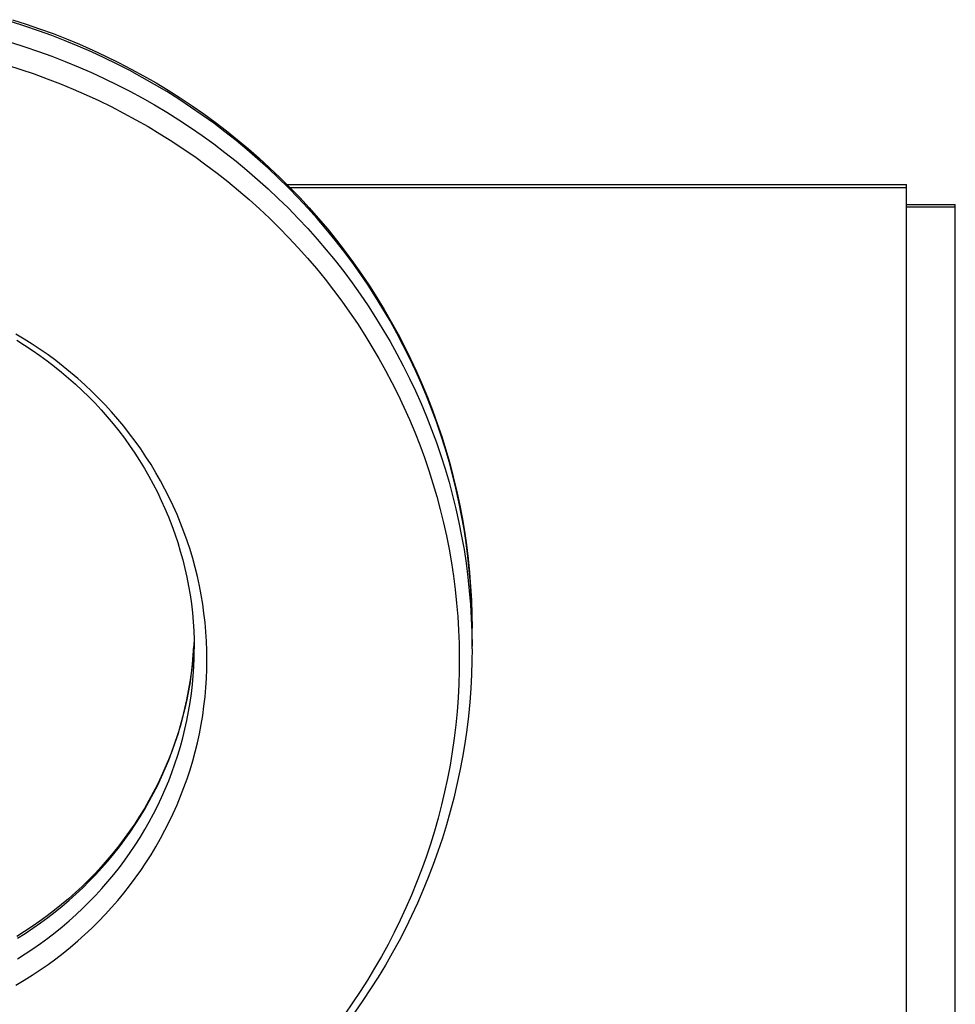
# Model space of a CAD drawing. Header units: inches. Extents: x 0 to 200, y 0 to 129.
# Tile 48 of 99: x 76.17 to 77.67, y 77.07 to 78.65. Entities that reach past the tile are written whole.
import ezdxf

# ---------------------------------------------------------------- set-up
doc = ezdxf.new("R2010")
doc.units = ezdxf.units.IN
doc.header["$LTSCALE"] = 11
doc.header["$MEASUREMENT"] = 0
doc.layers.get('0').update_dxf_attribs({"linetype": 'CONTINUOUS'})

msp = doc.modelspace()

# ---------------------------------------------------------------- linework, layer by layer
at = {"color": 7, "linetype": 'Continuous'}
for p, q in [((76.6027, 78.3831), (77.5951, 78.3831)), ((77.5951, 78.3775), (76.6083, 78.3775)), ((77.5951, 73.8718), (77.5951, 78.3831)), ((77.5951, 78.3508), (77.6731, 78.3508)), ((77.5951, 78.3474), (77.6731, 78.3474)), ((76.8991, 77.6393), (76.8991, 77.6723)), ((76.4538, 77.6558), (76.4533, 77.6435))]:
    msp.add_line(p, q, dxfattribs=at)
at = {"color": 3, "linetype": 'Continuous'}
msp.add_line((77.6731, 12.8368), (77.6731, 78.3508), dxfattribs=at)
at = {"color": 7, "linetype": 'Continuous'}
for points in [[(76.8991, 77.6723), (76.8991, 77.6766), (76.8987, 77.6987), (76.8979, 77.7209), (76.8965, 77.743), (76.8947, 77.7651), (76.8924, 77.7871), (76.8895, 77.8091), (76.8862, 77.831), (76.8824, 77.8528), (76.8781, 77.8746), (76.8733, 77.8963), (76.868, 77.9178), (76.8622, 77.9393), (76.856, 77.9606), (76.8492, 77.9817), (76.842, 78.0028), (76.8343, 78.0236), (76.8262, 78.0444), (76.8176, 78.0649), (76.8085, 78.0852), (76.799, 78.1054), (76.789, 78.1253), (76.7786, 78.1451), (76.7677, 78.1646), (76.7564, 78.1838), (76.7447, 78.2029), (76.7325, 78.2216), (76.7199, 78.2402), (76.7069, 78.2584), (76.6935, 78.2764), (76.6797, 78.2941), (76.6655, 78.3115), (76.6509, 78.3286), (76.6359, 78.3453), (76.6206, 78.3618), (76.6049, 78.3779), (76.5888, 78.3937), (76.5724, 78.4092), (76.5556, 78.4243), (76.5385, 78.4391), (76.5211, 78.4534), (76.5033, 78.4675), (76.4853, 78.4811), (76.4669, 78.4944), (76.4482, 78.5072), (76.4293, 78.5197), (76.4101, 78.5318), (76.3906, 78.5435), (76.3708, 78.5547), (76.3508, 78.5656), (76.3306, 78.576), (76.3101, 78.586), (76.2894, 78.5955), (76.2685, 78.6047), (76.2474, 78.6133), (76.2261, 78.6216), (76.2046, 78.6293), (76.183, 78.6367), (76.1612, 78.6435)], [(76.1629, 78.6471), (76.1848, 78.6401), (76.2065, 78.6327), (76.228, 78.6248), (76.2494, 78.6165), (76.2705, 78.6077), (76.2915, 78.5985), (76.3122, 78.5888), (76.3328, 78.5787), (76.3531, 78.5681), (76.3731, 78.5571), (76.3929, 78.5458), (76.4124, 78.534), (76.4317, 78.5217), (76.4506, 78.5091), (76.4693, 78.4961), (76.4877, 78.4827), (76.5058, 78.4689), (76.5236, 78.4547), (76.541, 78.4402), (76.5581, 78.4253), (76.5749, 78.41), (76.5913, 78.3944), (76.6073, 78.3784), (76.623, 78.3621), (76.6384, 78.3455), (76.6533, 78.3286), (76.6679, 78.3113), (76.682, 78.2938), (76.6958, 78.2759), (76.7091, 78.2578), (76.7221, 78.2394), (76.7346, 78.2207), (76.7467, 78.2018), (76.7584, 78.1826), (76.7697, 78.1632), (76.7805, 78.1435), (76.7908, 78.1237), (76.8007, 78.1036), (76.8102, 78.0833), (76.8192, 78.0628), (76.8277, 78.0421), (76.8358, 78.0213), (76.8434, 78.0003), (76.8505, 77.9791), (76.8572, 77.9578), (76.8633, 77.9364), (76.869, 77.9148), (76.8742, 77.8931), (76.8789, 77.8713), (76.8831, 77.8495), (76.8869, 77.8275), (76.8901, 77.8055), (76.8928, 77.7834), (76.8951, 77.7612), (76.8968, 77.739), (76.8981, 77.7168), (76.8988, 77.6946), (76.8991, 77.6723)], [(76.1612, 78.6105), (76.183, 78.6037), (76.2046, 78.5963), (76.2261, 78.5886), (76.2474, 78.5803), (76.2685, 78.5716), (76.2894, 78.5625), (76.3101, 78.553), (76.3306, 78.543), (76.3508, 78.5326), (76.3708, 78.5217), (76.3906, 78.5105), (76.4101, 78.4988), (76.4293, 78.4867), (76.4482, 78.4742), (76.4669, 78.4614), (76.4853, 78.4481), (76.5033, 78.4345), (76.5211, 78.4204), (76.5385, 78.406), (76.5556, 78.3913), (76.5724, 78.3762), (76.5888, 78.3607), (76.6049, 78.3449), (76.6206, 78.3288), (76.6359, 78.3123), (76.6509, 78.2955), (76.6655, 78.2785), (76.6797, 78.2611), (76.6935, 78.2434), (76.7069, 78.2254), (76.7199, 78.2072), (76.7325, 78.1886), (76.7447, 78.1699), (76.7564, 78.1508), (76.7677, 78.1316), (76.7786, 78.112), (76.789, 78.0923), (76.799, 78.0724), (76.8085, 78.0522), (76.8176, 78.0319), (76.8262, 78.0113), (76.8343, 77.9906), (76.842, 77.9698), (76.8492, 77.9487), (76.856, 77.9276), (76.8622, 77.9063), (76.868, 77.8848), (76.8733, 77.8633), (76.8781, 77.8416), (76.8824, 77.8198), (76.8862, 77.798), (76.8895, 77.7761), (76.8924, 77.7541), (76.8947, 77.7321), (76.8965, 77.71), (76.8979, 77.6879)], [(76.1551, 78.574), (76.1765, 78.5673), (76.1977, 78.5601), (76.2188, 78.5525), (76.2397, 78.5444), (76.2604, 78.5359), (76.2809, 78.5269), (76.3012, 78.5176), (76.3212, 78.5078), (76.3411, 78.4975), (76.3607, 78.4869), (76.3801, 78.4759), (76.3992, 78.4644), (76.418, 78.4526), (76.4366, 78.4403), (76.4549, 78.4277), (76.4729, 78.4147), (76.4907, 78.4013), (76.5081, 78.3876), (76.5252, 78.3735), (76.5419, 78.359), (76.5584, 78.3442), (76.5745, 78.329), (76.5903, 78.3135), (76.6057, 78.2977), (76.6207, 78.2815), (76.6354, 78.2651), (76.6497, 78.2483), (76.6636, 78.2313), (76.6772, 78.2139), (76.6903, 78.1963), (76.703, 78.1784), (76.7154, 78.1602), (76.7273, 78.1418), (76.7388, 78.1231), (76.7499, 78.1042), (76.7606, 78.0851), (76.7708, 78.0658), (76.7806, 78.0462), (76.7899, 78.0264), (76.7988, 78.0065), (76.8073, 77.9864), (76.8152, 77.9661), (76.8228, 77.9456), (76.8298, 77.925), (76.8364, 77.9042), (76.8426, 77.8833), (76.8482, 77.8623), (76.8534, 77.8411), (76.8581, 77.8199), (76.8623, 77.7985), (76.8661, 77.7771), (76.8693, 77.7556), (76.8721, 77.7341), (76.8744, 77.7125), (76.8762, 77.6908), (76.8775, 77.6691), (76.8783, 77.6474), (76.8787, 77.6257), (76.8785, 77.604), (76.8779, 77.5823), (76.8768, 77.5606), (76.8751, 77.5389), (76.873, 77.5173), (76.8704, 77.4957), (76.8674, 77.4742), (76.8638, 77.4527), (76.8598, 77.4314), (76.8552, 77.4101), (76.8502, 77.3889), (76.8447, 77.3678), (76.8388, 77.3469), (76.8324, 77.3261), (76.8255, 77.3054), (76.8181, 77.2849), (76.8103, 77.2645), (76.802, 77.2443), (76.7933, 77.2243), (76.7841, 77.2045), (76.7745, 77.1848), (76.7645, 77.1654), (76.754, 77.1462), (76.7431, 77.1272), (76.7317, 77.1084), (76.7199, 77.0899), (76.7078, 77.0717), (76.6952, 77.0537)], [(76.1686, 77.1002), (76.1818, 77.108), (76.1947, 77.1161), (76.2075, 77.1246), (76.22, 77.1333), (76.2323, 77.1423), (76.2443, 77.1517), (76.2562, 77.1613), (76.2677, 77.1711), (76.2791, 77.1813), (76.2901, 77.1917), (76.3009, 77.2024), (76.3114, 77.2133), (76.3217, 77.2245), (76.3316, 77.2359), (76.3413, 77.2476), (76.3506, 77.2595), (76.3597, 77.2716), (76.3684, 77.2839), (76.3768, 77.2964), (76.3849, 77.3091), (76.3927, 77.322), (76.4001, 77.335), (76.4073, 77.3483), (76.414, 77.3617), (76.4205, 77.3752), (76.4266, 77.389), (76.4323, 77.4028), (76.4377, 77.4168), (76.4427, 77.4309), (76.4474, 77.4451), (76.4517, 77.4595), (76.4556, 77.4739), (76.4592, 77.4884), (76.4624, 77.503), (76.4652, 77.5177), (76.4677, 77.5324), (76.4697, 77.5472), (76.4714, 77.562), (76.4728, 77.5769), (76.4737, 77.5918), (76.4743, 77.6067), (76.4745, 77.6216), (76.4743, 77.6365), (76.4737, 77.6515), (76.4728, 77.6664), (76.4714, 77.6812), (76.4697, 77.6961), (76.4677, 77.7108), (76.4652, 77.7256), (76.4624, 77.7402), (76.4592, 77.7548), (76.4556, 77.7694), (76.4517, 77.7838), (76.4474, 77.7981), (76.4427, 77.8123), (76.4377, 77.8264), (76.4323, 77.8404), (76.4266, 77.8543), (76.4205, 77.868), (76.414, 77.8816), (76.4073, 77.895), (76.4001, 77.9082), (76.3927, 77.9213), (76.3849, 77.9342), (76.3768, 77.9469), (76.3684, 77.9594), (76.3597, 77.9717), (76.3506, 77.9838), (76.3413, 77.9956), (76.3316, 78.0073), (76.3217, 78.0187), (76.3114, 78.0299), (76.3009, 78.0408), (76.2901, 78.0515), (76.2791, 78.0619), (76.2677, 78.0721), (76.2562, 78.082), (76.2443, 78.0916), (76.2323, 78.1009), (76.22, 78.1099), (76.2075, 78.1187), (76.1947, 78.1271), (76.1818, 78.1353), (76.1686, 78.1431)], [(76.1698, 78.1334), (76.1823, 78.1256), (76.1946, 78.1175), (76.2067, 78.1092), (76.2186, 78.1005), (76.2303, 78.0916), (76.2418, 78.0824), (76.253, 78.0729), (76.2639, 78.0632), (76.2747, 78.0532), (76.2851, 78.043), (76.2953, 78.0325), (76.3053, 78.0218), (76.3149, 78.0109), (76.3243, 77.9997), (76.3334, 77.9883), (76.3422, 77.9767), (76.3507, 77.9649), (76.3589, 77.9528), (76.3667, 77.9406), (76.3743, 77.9282), (76.3816, 77.9157), (76.3885, 77.9029), (76.3951, 77.89), (76.4014, 77.877), (76.4073, 77.8638), (76.4129, 77.8504), (76.4181, 77.8369), (76.4231, 77.8233), (76.4276, 77.8096), (76.4318, 77.7958), (76.4357, 77.7819), (76.4391, 77.7679), (76.4423, 77.7538), (76.445, 77.7397), (76.4474, 77.7254), (76.4495, 77.7112), (76.4511, 77.6968), (76.4524, 77.6825), (76.4533, 77.6681)], [(76.8979, 77.6879), (76.8987, 77.6657), (76.8991, 77.6436)], [(76.4533, 77.6681), (76.4539, 77.6537), (76.4541, 77.6393)], [(76.4533, 77.6435), (76.4524, 77.6291), (76.4511, 77.6148), (76.4494, 77.6005), (76.4474, 77.5862), (76.445, 77.572), (76.4423, 77.5578), (76.4391, 77.5437), (76.4356, 77.5297), (76.4318, 77.5158), (76.4276, 77.502), (76.423, 77.4883), (76.4181, 77.4747), (76.4129, 77.4612), (76.4073, 77.4478), (76.4013, 77.4346), (76.3951, 77.4216), (76.3885, 77.4087), (76.3815, 77.396), (76.3743, 77.3834), (76.3667, 77.371), (76.3588, 77.3588), (76.3506, 77.3468), (76.3421, 77.335), (76.3334, 77.3234), (76.3243, 77.312), (76.3149, 77.3008), (76.3053, 77.2898), (76.2953, 77.2791), (76.2851, 77.2687), (76.2747, 77.2584), (76.264, 77.2484), (76.253, 77.2387), (76.2418, 77.2293), (76.2303, 77.2201), (76.2187, 77.2112), (76.2068, 77.2025), (76.1947, 77.1942), (76.1823, 77.1861), (76.1698, 77.1783)], [(76.1709, 77.1753), (76.1834, 77.1832), (76.1957, 77.1914), (76.2078, 77.1998), (76.2197, 77.2086), (76.2314, 77.2176), (76.2428, 77.2269), (76.254, 77.2365), (76.265, 77.2463), (76.2757, 77.2564), (76.2861, 77.2667), (76.2963, 77.2773), (76.3062, 77.2881), (76.3158, 77.2991), (76.3252, 77.3104), (76.3342, 77.3219), (76.343, 77.3336), (76.3514, 77.3455), (76.3596, 77.3576), (76.3674, 77.3699), (76.375, 77.3824), (76.3822, 77.395), (76.3891, 77.4078), (76.3956, 77.4208), (76.4018, 77.4339), (76.4077, 77.4472), (76.4133, 77.4606), (76.4185, 77.4741), (76.4233, 77.4878), (76.4279, 77.5016), (76.432, 77.5154), (76.4358, 77.5294), (76.4393, 77.5434), (76.4424, 77.5576), (76.4451, 77.5717), (76.4475, 77.586), (76.4495, 77.6003), (76.4511, 77.6147), (76.4524, 77.629), (76.4533, 77.6435)], [(76.1709, 77.1423), (76.1834, 77.1502), (76.1957, 77.1584), (76.2078, 77.1668), (76.2197, 77.1756), (76.2314, 77.1846), (76.2428, 77.1939), (76.254, 77.2034), (76.265, 77.2133), (76.2757, 77.2234), (76.2861, 77.2337), (76.2963, 77.2443), (76.3062, 77.2551), (76.3158, 77.2661), (76.3252, 77.2774), (76.3342, 77.2889), (76.343, 77.3006), (76.3514, 77.3125), (76.3596, 77.3246), (76.3674, 77.3369), (76.375, 77.3494), (76.3822, 77.362), (76.3891, 77.3748), (76.3956, 77.3878), (76.4018, 77.4009), (76.4077, 77.4142), (76.4133, 77.4276), (76.4185, 77.4411), (76.4233, 77.4548), (76.4279, 77.4686), (76.432, 77.4824), (76.4358, 77.4964), (76.4393, 77.5104), (76.4424, 77.5245), (76.4451, 77.5387), (76.4475, 77.553), (76.4495, 77.5673), (76.4511, 77.5817), (76.4524, 77.596), (76.4533, 77.6105), (76.4539, 77.6249), (76.4541, 77.6393)], [(76.8991, 77.6393), (76.8989, 77.62), (76.8982, 77.5978), (76.897, 77.5756), (76.8954, 77.5534), (76.8932, 77.5313), (76.8905, 77.5092), (76.8873, 77.4872), (76.8837, 77.4653), (76.8795, 77.4434), (76.8749, 77.4216), (76.8698, 77.4), (76.8642, 77.3785), (76.8581, 77.357), (76.8515, 77.3357), (76.8445, 77.3146), (76.837, 77.2936), (76.829, 77.2727), (76.8205, 77.2521), (76.8116, 77.2316), (76.8023, 77.2113), (76.7924, 77.1912), (76.7822, 77.1713), (76.7714, 77.1516), (76.7603, 77.1322), (76.7487, 77.113), (76.7367, 77.0941), (76.7242, 77.0754), (76.7113, 77.0569)]]:
    msp.add_lwpolyline(points, dxfattribs=at)

doc.saveas('drawing.dxf')
